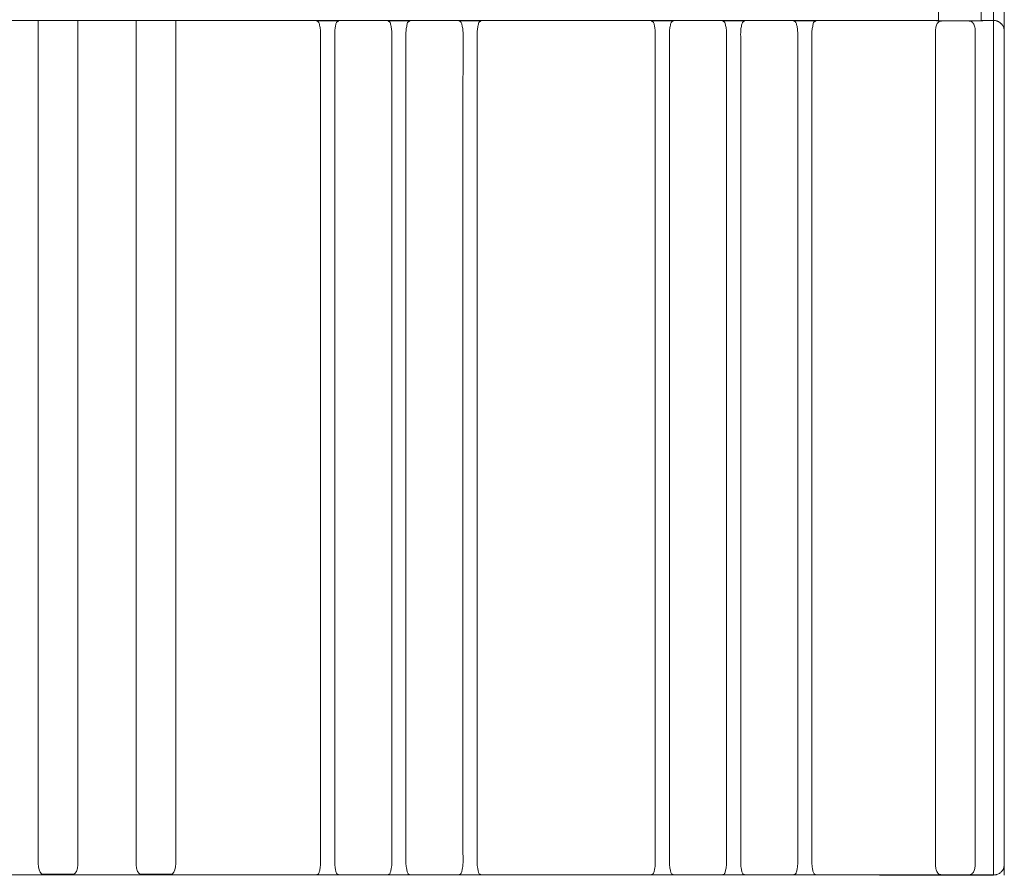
# Model space of a CAD drawing. Header units: centimetres. Extents: x -4572 to 125430, y -27163 to 73697.
# Tile 17 of 44: x 99467 to 99743, y -18578 to -18338. Entities that reach past the tile are written whole.
import ezdxf

# ---------------------------------------------------------------- set-up
doc = ezdxf.new("R2010")
doc.units = ezdxf.units.CM
doc.header["$MEASUREMENT"] = 0
doc.layers.add('kontur', color=7, linetype='Continuous')

# ---------------------------------------------------------------- blocks, each defined once
blk = doc.blocks.new('22s2')
at = {"lineweight": 15}
for p, q in [((250145.05, 70446.21), (250153.76, 70446.21)), ((250172.54, 70446.21), (250181.25, 70446.21))]:
    blk.add_line(p, q, dxfattribs=at)
at = {"layer": 'kontur', "color": 7, "lineweight": 0}
for p, q in [((250143.81, 70449.21), (250143.81, 70686.09)), ((250154.99, 70686.09), (250154.99, 70449.21)), ((250171.31, 70686.09), (250171.31, 70449.21)), ((250182.48, 70449.21), (250182.48, 70686.09)), ((250143.81, 70449.21), (250143.81, 70449.19)), ((250154.99, 70449.19), (250154.99, 70449.21)), ((250171.31, 70449.19), (250171.31, 70449.21)), ((250182.48, 70449.21), (250182.48, 70449.19))]:
    blk.add_line(p, q, dxfattribs=at)
at = {"layer": 'kontur', "color": 7, "lineweight": 0, "flags": 128}
for points in [[(250143.81, 70449.19), (250143.87, 70448.26), (250144.06, 70447.44), (250144.36, 70446.79), (250144.77, 70446.35), (250144.94, 70446.26), (250145.05, 70446.21)], [(250153.76, 70446.21), (250153.79, 70446.23), (250154.13, 70446.42), (250154.56, 70446.99), (250154.86, 70447.87), (250154.98, 70448.83), (250154.99, 70449.19)], [(250172.54, 70446.21), (250172.5, 70446.23), (250172.17, 70446.42), (250171.74, 70446.99), (250171.44, 70447.87), (250171.32, 70448.83), (250171.31, 70449.19)], [(250182.48, 70449.19), (250182.42, 70448.26), (250182.24, 70447.44), (250181.94, 70446.79), (250181.53, 70446.35), (250181.36, 70446.26), (250181.25, 70446.21)]]:
    blk.add_lwpolyline(points, dxfattribs=at)
blk = doc.blocks.new('ebeger')
at = {"lineweight": 0}
for p, q in [((44537.42, 1171.83), (44548.59, 1171.83)), ((44564.91, 1171.83), (44576.09, 1171.83))]:
    blk.add_line(p, q, dxfattribs=at)
at = {"layer": 'kontur', "color": 7, "lineweight": 0}
for p, q in [((44808.86, 1168.93), (44808.86, 1179.72)), ((44790.35, 1176.76), (44790.35, 1171.7)), ((44802.36, 1176.76), (44802.36, 1171.7)), ((44805.86, 1171.76), (44805.86, 1176.83)), ((44790.35, 1171.83), (44307.16, 1171.83)), ((44615.67, 1171.68), (44615.69, 1171.67)), ((44615.67, 1171.68), (44615.67, 1171.68)), ((44615.68, 1171.68), (44615.67, 1171.68)), ((44615.68, 1171.68), (44615.68, 1171.68)), ((44615.7, 1171.68), (44615.68, 1171.68)), ((44615.69, 1171.67), (44615.75, 1171.64)), ((44615.71, 1171.68), (44615.7, 1171.68)), ((44615.71, 1171.68), (44621.78, 1171.68)), ((44615.75, 1171.64), (44615.84, 1171.61)), ((44615.84, 1171.61), (44615.96, 1171.54)), ((44615.96, 1171.54), (44616.08, 1171.45)), ((44616.08, 1171.45), (44616.18, 1171.34)), ((44616.18, 1171.34), (44616.28, 1171.2)), ((44616.28, 1171.2), (44616.36, 1170.99)), ((44616.36, 1170.99), (44616.43, 1170.75)), ((44616.43, 1170.75), (44616.48, 1170.47)), ((44616.48, 1170.47), (44616.54, 1170.16)), ((44620.94, 1170.11), (44620.99, 1170.38)), ((44620.99, 1170.38), (44621.03, 1170.63)), ((44621.03, 1170.63), (44621.08, 1170.85)), ((44621.08, 1170.85), (44621.15, 1171.06)), ((44621.15, 1171.06), (44621.23, 1171.23)), ((44621.23, 1171.23), (44621.33, 1171.37)), ((44621.33, 1171.37), (44621.45, 1171.48)), ((44621.45, 1171.48), (44621.57, 1171.57)), ((44621.57, 1171.57), (44621.69, 1171.62)), ((44621.69, 1171.62), (44621.75, 1171.65)), ((44621.75, 1171.65), (44621.79, 1171.66)), ((44621.78, 1171.68), (44621.78, 1171.68)), ((44621.79, 1171.68), (44621.78, 1171.68)), ((44621.8, 1171.68), (44621.79, 1171.68)), ((44621.79, 1171.66), (44621.81, 1171.67)), ((44621.81, 1171.68), (44621.8, 1171.68)), ((44621.82, 1171.68), (44621.81, 1171.68)), ((44621.81, 1171.67), (44621.82, 1171.68)), ((44621.81, 1171.67), (44621.81, 1171.67)), ((44621.82, 1171.68), (44621.82, 1171.68)), ((44635.68, 1171.68), (44635.7, 1171.67)), ((44635.68, 1171.68), (44635.68, 1171.68)), ((44635.69, 1171.68), (44635.68, 1171.68)), ((44635.69, 1171.68), (44635.69, 1171.68)), ((44635.71, 1171.68), (44635.69, 1171.68)), ((44635.7, 1171.67), (44635.77, 1171.64)), ((44635.72, 1171.68), (44635.71, 1171.68)), ((44641.79, 1171.68), (44635.72, 1171.68)), ((44635.77, 1171.64), (44635.85, 1171.61)), ((44635.85, 1171.61), (44635.97, 1171.54)), ((44635.97, 1171.54), (44636.09, 1171.45)), ((44636.09, 1171.45), (44636.19, 1171.34)), ((44636.19, 1171.34), (44636.29, 1171.2)), ((44636.29, 1171.2), (44636.37, 1170.99)), ((44636.37, 1170.99), (44636.44, 1170.75)), ((44636.44, 1170.75), (44636.49, 1170.47)), ((44636.49, 1170.47), (44636.55, 1170.16)), ((44641.01, 1170.47), (44640.96, 1170.16)), ((44641.07, 1170.75), (44641.01, 1170.47)), ((44641.13, 1170.99), (44641.07, 1170.75)), ((44641.22, 1171.2), (44641.13, 1170.99)), ((44641.31, 1171.34), (44641.22, 1171.2)), ((44641.42, 1171.45), (44641.31, 1171.34)), ((44641.54, 1171.54), (44641.42, 1171.45)), ((44641.66, 1171.61), (44641.54, 1171.54)), ((44641.74, 1171.64), (44641.66, 1171.61)), ((44641.81, 1171.67), (44641.74, 1171.64)), ((44641.79, 1171.68), (44641.8, 1171.68)), ((44641.8, 1171.68), (44641.81, 1171.68)), ((44641.83, 1171.68), (44641.81, 1171.67)), ((44641.81, 1171.68), (44641.82, 1171.68)), ((44641.82, 1171.68), (44641.83, 1171.68)), ((44641.83, 1171.68), (44641.83, 1171.68)), ((44655.69, 1171.68), (44655.7, 1171.68)), ((44655.69, 1171.68), (44655.69, 1171.68)), ((44655.69, 1171.67), (44655.69, 1171.68)), ((44655.7, 1171.67), (44655.69, 1171.67)), ((44655.7, 1171.68), (44655.71, 1171.68)), ((44655.7, 1171.68), (44655.7, 1171.68)), ((44655.72, 1171.66), (44655.7, 1171.67)), ((44655.71, 1171.68), (44655.73, 1171.68)), ((44655.75, 1171.65), (44655.72, 1171.66)), ((44655.73, 1171.68), (44655.73, 1171.68)), ((44661.8, 1171.68), (44655.73, 1171.68)), ((44655.82, 1171.62), (44655.75, 1171.65)), ((44655.93, 1171.57), (44655.82, 1171.62)), ((44656.06, 1171.48), (44655.93, 1171.57)), ((44656.18, 1171.37), (44656.06, 1171.48)), ((44656.28, 1171.23), (44656.18, 1171.37)), ((44656.36, 1171.06), (44656.28, 1171.23)), ((44656.42, 1170.85), (44656.36, 1171.06)), ((44656.47, 1170.63), (44656.42, 1170.85)), ((44656.52, 1170.38), (44656.47, 1170.63)), ((44656.57, 1170.11), (44656.52, 1170.38)), ((44661.02, 1170.47), (44660.97, 1170.16)), ((44661.08, 1170.75), (44661.02, 1170.47)), ((44661.15, 1170.99), (44661.08, 1170.75)), ((44661.23, 1171.2), (44661.15, 1170.99)), ((44661.32, 1171.34), (44661.23, 1171.2)), ((44661.43, 1171.45), (44661.32, 1171.34)), ((44661.55, 1171.54), (44661.43, 1171.45)), ((44661.67, 1171.61), (44661.55, 1171.54)), ((44661.75, 1171.64), (44661.67, 1171.61)), ((44661.82, 1171.67), (44661.75, 1171.64)), ((44661.8, 1171.68), (44661.81, 1171.68)), ((44661.81, 1171.68), (44661.82, 1171.68)), ((44661.84, 1171.68), (44661.82, 1171.67)), ((44661.82, 1171.68), (44661.83, 1171.68)), ((44661.83, 1171.68), (44661.84, 1171.68)), ((44661.84, 1171.68), (44661.84, 1171.68)), ((44709.72, 1171.68), (44709.73, 1171.68)), ((44709.72, 1171.68), (44709.72, 1171.68)), ((44709.72, 1171.67), (44709.72, 1171.68)), ((44709.73, 1171.67), (44709.72, 1171.67)), ((44709.73, 1171.68), (44709.74, 1171.68)), ((44709.73, 1171.68), (44709.73, 1171.68)), ((44709.75, 1171.66), (44709.73, 1171.67)), ((44709.74, 1171.68), (44709.75, 1171.68)), ((44709.75, 1171.68), (44709.76, 1171.68)), ((44709.78, 1171.65), (44709.75, 1171.66)), ((44715.83, 1171.68), (44709.76, 1171.68)), ((44709.85, 1171.62), (44709.78, 1171.65)), ((44709.96, 1171.57), (44709.85, 1171.62)), ((44710.09, 1171.48), (44709.96, 1171.57)), ((44710.21, 1171.37), (44710.09, 1171.48)), ((44710.31, 1171.23), (44710.21, 1171.37)), ((44710.39, 1171.06), (44710.31, 1171.23)), ((44710.45, 1170.85), (44710.39, 1171.06)), ((44710.5, 1170.63), (44710.45, 1170.85)), ((44710.55, 1170.38), (44710.5, 1170.63)), ((44710.6, 1170.11), (44710.55, 1170.38)), ((44715.05, 1170.47), (44715, 1170.16)), ((44715.11, 1170.75), (44715.05, 1170.47)), ((44715.17, 1170.99), (44715.11, 1170.75)), ((44715.26, 1171.2), (44715.17, 1170.99)), ((44715.35, 1171.34), (44715.26, 1171.2)), ((44715.46, 1171.45), (44715.35, 1171.34)), ((44715.58, 1171.54), (44715.46, 1171.45)), ((44715.7, 1171.61), (44715.58, 1171.54)), ((44715.78, 1171.64), (44715.7, 1171.61)), ((44715.85, 1171.67), (44715.78, 1171.64)), ((44715.83, 1171.68), (44715.84, 1171.68)), ((44715.84, 1171.68), (44715.85, 1171.68)), ((44715.87, 1171.68), (44715.85, 1171.67)), ((44715.85, 1171.68), (44715.86, 1171.68)), ((44715.86, 1171.68), (44715.87, 1171.68)), ((44715.86, 1171.68), (44715.86, 1171.68)), ((44729.73, 1171.68), (44729.74, 1171.68)), ((44729.73, 1171.68), (44729.73, 1171.68)), ((44729.73, 1171.67), (44729.73, 1171.68)), ((44729.74, 1171.67), (44729.73, 1171.67)), ((44729.74, 1171.68), (44729.75, 1171.68)), ((44729.74, 1171.68), (44729.74, 1171.68)), ((44729.76, 1171.66), (44729.74, 1171.67)), ((44729.75, 1171.68), (44729.76, 1171.68)), ((44729.76, 1171.68), (44729.77, 1171.68)), ((44729.79, 1171.65), (44729.76, 1171.66)), ((44735.84, 1171.68), (44729.77, 1171.68)), ((44729.86, 1171.62), (44729.79, 1171.65)), ((44729.97, 1171.57), (44729.86, 1171.62)), ((44730.1, 1171.48), (44729.97, 1171.57)), ((44730.22, 1171.37), (44730.1, 1171.48)), ((44730.32, 1171.23), (44730.22, 1171.37)), ((44730.4, 1171.06), (44730.32, 1171.23)), ((44730.46, 1170.85), (44730.4, 1171.06)), ((44730.51, 1170.63), (44730.46, 1170.85)), ((44730.56, 1170.38), (44730.51, 1170.63)), ((44730.61, 1170.11), (44730.56, 1170.38)), ((44735.06, 1170.47), (44735.01, 1170.16)), ((44735.12, 1170.75), (44735.06, 1170.47)), ((44735.18, 1170.99), (44735.12, 1170.75)), ((44735.27, 1171.2), (44735.18, 1170.99)), ((44735.36, 1171.34), (44735.27, 1171.2)), ((44735.47, 1171.45), (44735.36, 1171.34)), ((44735.59, 1171.54), (44735.47, 1171.45)), ((44735.71, 1171.61), (44735.59, 1171.54)), ((44735.79, 1171.64), (44735.71, 1171.61)), ((44735.86, 1171.67), (44735.79, 1171.64)), ((44735.84, 1171.68), (44735.85, 1171.68)), ((44735.85, 1171.68), (44735.86, 1171.68)), ((44735.88, 1171.68), (44735.86, 1171.67)), ((44735.86, 1171.68), (44735.87, 1171.68)), ((44735.87, 1171.68), (44735.88, 1171.68)), ((44735.87, 1171.68), (44735.87, 1171.68)), ((44749.74, 1171.68), (44749.75, 1171.68)), ((44749.74, 1171.68), (44749.74, 1171.68)), ((44749.74, 1171.67), (44749.74, 1171.68)), ((44749.75, 1171.67), (44749.74, 1171.67)), ((44749.75, 1171.68), (44749.76, 1171.68)), ((44749.75, 1171.68), (44749.75, 1171.68)), ((44749.77, 1171.66), (44749.75, 1171.67)), ((44749.76, 1171.68), (44749.78, 1171.68)), ((44749.8, 1171.65), (44749.77, 1171.66)), ((44749.78, 1171.68), (44749.78, 1171.68)), ((44755.85, 1171.68), (44749.78, 1171.68)), ((44749.87, 1171.62), (44749.8, 1171.65)), ((44749.98, 1171.57), (44749.87, 1171.62)), ((44750.11, 1171.48), (44749.98, 1171.57)), ((44750.23, 1171.37), (44750.11, 1171.48)), ((44750.33, 1171.23), (44750.23, 1171.37)), ((44750.41, 1171.06), (44750.33, 1171.23)), ((44750.47, 1170.85), (44750.41, 1171.06)), ((44750.52, 1170.63), (44750.47, 1170.85)), ((44750.57, 1170.38), (44750.52, 1170.63)), ((44750.62, 1170.11), (44750.57, 1170.38)), ((44755.07, 1170.47), (44755.02, 1170.16)), ((44755.13, 1170.75), (44755.07, 1170.47)), ((44755.19, 1170.99), (44755.13, 1170.75)), ((44755.28, 1171.2), (44755.19, 1170.99)), ((44755.37, 1171.34), (44755.28, 1171.2)), ((44755.48, 1171.45), (44755.37, 1171.34)), ((44755.6, 1171.54), (44755.48, 1171.45)), ((44755.72, 1171.61), (44755.6, 1171.54)), ((44755.8, 1171.64), (44755.72, 1171.61)), ((44755.87, 1171.67), (44755.8, 1171.64)), ((44755.85, 1171.68), (44755.86, 1171.68)), ((44755.86, 1171.68), (44755.87, 1171.68)), ((44755.89, 1171.68), (44755.87, 1171.67)), ((44755.87, 1171.68), (44755.88, 1171.68)), ((44755.88, 1171.68), (44755.89, 1171.68)), ((44755.89, 1171.68), (44755.89, 1171.68)), ((44789.64, 1169.94), (44789.72, 1170.23)), ((44789.72, 1170.23), (44789.81, 1170.49)), ((44789.81, 1170.49), (44789.91, 1170.73)), ((44789.85, 1171.7), (44789.85, 1171.83)), ((44790.35, 1171.76), (44789.85, 1171.76)), ((44802.86, 1171.7), (44789.85, 1171.7)), ((44789.91, 1170.73), (44790.02, 1170.94)), ((44790.02, 1170.94), (44790.14, 1171.12)), ((44790.14, 1171.12), (44790.28, 1171.29)), ((44790.28, 1171.29), (44790.43, 1171.43)), ((44790.43, 1171.43), (44790.59, 1171.53)), ((44790.59, 1171.53), (44790.76, 1171.6)), ((44790.76, 1171.6), (44790.86, 1171.63)), ((44790.86, 1171.63), (44790.98, 1171.65)), ((44790.98, 1171.65), (44791.04, 1171.65)), ((44791.04, 1171.65), (44791.11, 1171.66)), ((44791.11, 1171.66), (44791.21, 1171.66)), ((44793.07, 1171.67), (44791.21, 1171.66)), ((44793.75, 1171.68), (44793.07, 1171.67)), ((44794.42, 1171.68), (44793.75, 1171.68)), ((44795.1, 1171.68), (44794.42, 1171.68)), ((44795.77, 1171.68), (44795.1, 1171.68)), ((44796.45, 1171.68), (44795.77, 1171.68)), ((44797.12, 1171.67), (44796.45, 1171.68)), ((44798.99, 1171.66), (44797.12, 1171.67)), ((44798.99, 1171.66), (44799.13, 1171.66)), ((44799.13, 1171.66), (44799.25, 1171.65)), ((44799.25, 1171.65), (44799.38, 1171.62)), ((44799.38, 1171.62), (44799.48, 1171.59)), ((44799.48, 1171.59), (44799.67, 1171.5)), ((44799.67, 1171.5), (44799.84, 1171.38)), ((44799.84, 1171.38), (44799.99, 1171.21)), ((44799.99, 1171.21), (44800.14, 1171.01)), ((44800.14, 1171.01), (44800.28, 1170.77)), ((44800.28, 1170.77), (44800.39, 1170.49)), ((44800.39, 1170.49), (44800.49, 1170.21)), ((44802.86, 1171.76), (44802.36, 1171.76)), ((44805.86, 1171.76), (44802.86, 1171.76)), ((44802.86, 1171.76), (44802.86, 1171.7)), ((44805.86, 1171.76), (44806.43, 1171.76)), ((44805.86, 1171.73), (44805.86, 1171.76)), ((44805.86, 1171.76), (44805.86, 1171.71)), ((44805.86, 934.67), (44805.86, 1171.76)), ((44806.56, 1171.73), (44806.43, 1171.76)), ((44806.66, 1171.71), (44806.56, 1171.73)), ((44806.65, 1171.71), (44806.66, 1171.71)), ((44806.67, 1171.7), (44806.65, 1171.71)), ((44806.67, 1171.7), (44806.66, 1171.71)), ((44806.66, 1171.71), (44806.67, 1171.7)), ((44806.72, 1171.69), (44806.67, 1171.7)), ((44806.76, 1171.68), (44806.72, 1171.69)), ((44806.83, 1171.66), (44806.76, 1171.68)), ((44806.92, 1171.62), (44806.83, 1171.66)), ((44807.08, 1171.56), (44806.92, 1171.62)), ((44807.25, 1171.48), (44807.08, 1171.56)), ((44807.44, 1171.37), (44807.25, 1171.48)), ((44807.62, 1171.25), (44807.44, 1171.37)), ((44807.82, 1171.09), (44807.62, 1171.25)), ((44808.01, 1170.91), (44807.82, 1171.09)), ((44808.01, 1170.91), (44808.08, 1170.84)), ((44808.08, 1170.84), (44808.26, 1170.62)), ((44808.26, 1170.62), (44808.42, 1170.39)), ((44808.42, 1170.39), (44808.54, 1170.15)), ((44616.54, 1170.16), (44616.61, 1169.82)), ((44616.61, 1169.82), (44616.66, 1169.53)), ((44616.66, 1169.53), (44616.71, 1169.23)), ((44616.71, 1169.23), (44616.73, 1168.92)), ((44616.73, 1168.92), (44616.76, 1168.4)), ((44616.76, 1168.4), (44616.76, 1167.88)), ((44616.76, 1167.88), (44616.76, 1167.35)), ((44620.73, 1168.4), (44620.72, 1167.88)), ((44620.72, 1167.88), (44620.73, 1167.35)), ((44620.75, 1168.92), (44620.73, 1168.4)), ((44620.78, 1169.23), (44620.75, 1168.92)), ((44620.82, 1169.53), (44620.78, 1169.23)), ((44620.88, 1169.82), (44620.82, 1169.53)), ((44620.88, 1169.82), (44620.94, 1170.11)), ((44636.55, 1170.16), (44636.62, 1169.82)), ((44636.62, 1169.82), (44636.67, 1169.53)), ((44636.67, 1169.53), (44636.72, 1169.23)), ((44636.72, 1169.23), (44636.74, 1168.92)), ((44636.74, 1168.92), (44636.77, 1168.4)), ((44636.77, 1168.4), (44636.77, 1167.88)), ((44636.77, 1167.88), (44636.77, 1167.35)), ((44640.74, 1168.4), (44640.73, 1167.88)), ((44640.73, 1167.88), (44640.74, 1167.35)), ((44640.76, 1168.92), (44640.74, 1168.4)), ((44640.79, 1169.23), (44640.76, 1168.92)), ((44640.83, 1169.53), (44640.79, 1169.23)), ((44640.89, 1169.82), (44640.83, 1169.53)), ((44640.96, 1170.16), (44640.89, 1169.82)), ((44656.63, 1169.82), (44656.57, 1170.11)), ((44656.63, 1169.82), (44656.68, 1169.53)), ((44656.68, 1169.53), (44656.73, 1169.23)), ((44656.73, 1169.23), (44656.75, 1168.92)), ((44656.75, 1168.92), (44656.78, 1168.4)), ((44656.78, 1168.4), (44656.78, 1167.88)), ((44656.78, 1167.88), (44656.78, 1167.35)), ((44660.75, 1168.4), (44660.74, 1167.88)), ((44660.74, 1167.88), (44660.75, 1167.35)), ((44660.77, 1168.92), (44660.75, 1168.4)), ((44660.8, 1169.23), (44660.77, 1168.92)), ((44660.84, 1169.53), (44660.8, 1169.23)), ((44660.9, 1169.82), (44660.84, 1169.53)), ((44660.97, 1170.16), (44660.9, 1169.82)), ((44710.66, 1169.82), (44710.6, 1170.11)), ((44710.66, 1169.82), (44710.71, 1169.53)), ((44710.71, 1169.53), (44710.75, 1169.23)), ((44710.75, 1169.23), (44710.78, 1168.92)), ((44710.78, 1168.92), (44710.81, 1168.4)), ((44710.81, 1168.4), (44710.81, 1167.88)), ((44710.81, 1167.88), (44710.81, 1167.35)), ((44714.78, 1168.4), (44714.77, 1167.88)), ((44714.77, 1167.88), (44714.78, 1167.35)), ((44714.8, 1168.92), (44714.78, 1168.4)), ((44714.83, 1169.23), (44714.8, 1168.92)), ((44714.87, 1169.53), (44714.83, 1169.23)), ((44714.93, 1169.82), (44714.87, 1169.53)), ((44715, 1170.16), (44714.93, 1169.82)), ((44730.67, 1169.82), (44730.61, 1170.11)), ((44730.67, 1169.82), (44730.72, 1169.53)), ((44730.72, 1169.53), (44730.77, 1169.23)), ((44730.77, 1169.23), (44730.79, 1168.92)), ((44730.79, 1168.92), (44730.82, 1168.4)), ((44730.82, 1168.4), (44730.82, 1167.88)), ((44730.82, 1167.88), (44730.82, 1167.35)), ((44734.79, 1168.4), (44734.78, 1167.88)), ((44734.78, 1167.88), (44734.79, 1167.35)), ((44734.81, 1168.92), (44734.79, 1168.4)), ((44734.84, 1169.23), (44734.81, 1168.92)), ((44734.88, 1169.53), (44734.84, 1169.23)), ((44734.94, 1169.82), (44734.88, 1169.53)), ((44735.01, 1170.16), (44734.94, 1169.82)), ((44750.68, 1169.82), (44750.62, 1170.11)), ((44750.68, 1169.82), (44750.73, 1169.53)), ((44750.73, 1169.53), (44750.78, 1169.23)), ((44750.78, 1169.23), (44750.8, 1168.92)), ((44750.8, 1168.92), (44750.83, 1168.4)), ((44750.83, 1168.4), (44750.83, 1167.88)), ((44750.83, 1167.88), (44750.83, 1167.35)), ((44754.8, 1168.4), (44754.79, 1167.88)), ((44754.79, 1167.88), (44754.8, 1167.35)), ((44754.82, 1168.92), (44754.8, 1168.4)), ((44754.85, 1169.23), (44754.82, 1168.92)), ((44754.89, 1169.53), (44754.85, 1169.23)), ((44754.95, 1169.82), (44754.89, 1169.53)), ((44755.02, 1170.16), (44754.95, 1169.82)), ((44789.51, 1168.99), (44789.53, 1169.32)), ((44789.52, 1168.66), (44789.51, 1168.99)), ((44789.52, 1168.66), (44789.56, 1167.68)), ((44789.53, 1169.32), (44789.58, 1169.64)), ((44789.56, 1167.68), (44789.57, 1166.7)), ((44789.58, 1169.64), (44789.64, 1169.94)), ((44800.49, 1170.21), (44800.57, 1169.9)), ((44800.57, 1169.9), (44800.63, 1169.58)), ((44800.63, 1169.58), (44800.67, 1169.28)), ((44800.65, 1167.28), (44800.66, 1167.97)), ((44800.66, 1167.97), (44800.69, 1168.66)), ((44800.67, 1169.28), (44800.69, 1168.97)), ((44800.69, 1168.97), (44800.69, 1168.66)), ((44805.78, 1168.78), (44805.86, 1168.79)), ((44805.86, 934.67), (44805.86, 1168.79)), ((44808.54, 1170.15), (44808.64, 1169.92)), ((44808.64, 1169.92), (44808.7, 1169.77)), ((44808.7, 1169.77), (44808.74, 1169.63)), ((44808.74, 1169.63), (44808.77, 1169.51)), ((44808.77, 1169.51), (44808.79, 1169.42)), ((44808.79, 1169.42), (44808.79, 1169.38)), ((44808.79, 1169.38), (44808.8, 1169.35)), ((44808.8, 1169.35), (44808.81, 1169.28)), ((44808.8, 1169.35), (44808.8, 1169.35)), ((44808.8, 1169.35), (44808.8, 1169.35)), ((44808.8, 1169.35), (44808.8, 1169.35)), ((44808.81, 1169.28), (44808.83, 1169.18)), ((44808.83, 1169.18), (44808.84, 1169.07)), ((44808.84, 1169.07), (44808.86, 1168.93)), ((44808.86, 1168.93), (44808.86, 1051.76)), ((44616.76, 1164.72), (44616.75, 1148.02)), ((44616.76, 1167.35), (44616.76, 1166.82)), ((44616.76, 1166.82), (44616.76, 1164.72)), ((44620.73, 1167.35), (44620.73, 1166.82)), ((44620.73, 1166.82), (44620.73, 1164.72)), ((44620.73, 1164.72), (44620.74, 1148.02)), ((44636.77, 1164.72), (44636.76, 1148.02)), ((44636.77, 1167.35), (44636.77, 1166.82)), ((44636.77, 1166.82), (44636.77, 1164.72)), ((44640.74, 1167.35), (44640.74, 1166.82)), ((44640.74, 1166.82), (44640.74, 1164.72)), ((44640.74, 1164.72), (44640.75, 1148.02)), ((44656.78, 1164.72), (44656.77, 1148.02)), ((44656.78, 1167.35), (44656.78, 1166.82)), ((44656.78, 1166.82), (44656.78, 1164.72)), ((44660.75, 1167.35), (44660.75, 1166.82)), ((44660.75, 1166.82), (44660.75, 1164.72)), ((44660.75, 1164.72), (44660.76, 1148.02)), ((44710.81, 1166.82), (44710.8, 1164.72)), ((44710.8, 1164.72), (44710.8, 1148.02)), ((44710.81, 1167.35), (44710.81, 1166.82)), ((44714.78, 1167.35), (44714.78, 1166.82)), ((44714.78, 1166.82), (44714.78, 1164.72)), ((44714.78, 1164.72), (44714.79, 1148.02)), ((44730.82, 1166.82), (44730.81, 1164.72)), ((44730.81, 1164.72), (44730.81, 1148.02)), ((44730.82, 1167.35), (44730.82, 1166.82)), ((44734.79, 1167.35), (44734.79, 1166.82)), ((44734.79, 1166.82), (44734.79, 1164.72)), ((44734.79, 1164.72), (44734.8, 1148.02)), ((44750.83, 1164.72), (44750.82, 1148.02)), ((44750.83, 1167.35), (44750.83, 1166.82)), ((44750.83, 1166.82), (44750.83, 1164.72)), ((44754.8, 1167.35), (44754.8, 1166.82)), ((44754.8, 1166.82), (44754.8, 1164.72)), ((44754.8, 1164.72), (44754.81, 1148.02)), ((44789.55, 1164.74), (44789.53, 1163.76)), ((44789.57, 1165.72), (44789.55, 1164.74)), ((44789.57, 1166.7), (44789.57, 1165.72)), ((44800.66, 1166.58), (44800.65, 1167.28)), ((44800.67, 1165.89), (44800.66, 1166.58)), ((44800.67, 1165.2), (44800.67, 1165.89)), ((44800.68, 1161.74), (44800.67, 1165.2)), ((44789.53, 1162.78), (44789.52, 1139.33)), ((44789.53, 1163.76), (44789.53, 1162.78)), ((44800.68, 1154.82), (44800.68, 1161.74)), ((44800.68, 1140.98), (44800.68, 1154.82)), ((44616.75, 1148.02), (44616.74, 1081.23)), ((44620.74, 1148.02), (44620.74, 1081.23)), ((44636.76, 1148.02), (44636.75, 1081.23)), ((44640.75, 1148.02), (44640.75, 1081.23)), ((44656.77, 1148.02), (44656.76, 1081.23)), ((44660.76, 1148.02), (44660.76, 1081.23)), ((44710.8, 1148.02), (44710.79, 1081.23)), ((44714.79, 1148.02), (44714.79, 1081.23)), ((44730.81, 1148.02), (44730.8, 1081.23)), ((44734.8, 1148.02), (44734.8, 1081.23)), ((44750.82, 1148.02), (44750.81, 1081.23)), ((44754.81, 1148.02), (44754.81, 1081.23)), ((44800.69, 1113.3), (44800.68, 1140.98)), ((44789.52, 1139.33), (44789.51, 1092.45)), ((44800.69, 1057.93), (44800.69, 1113.3)), ((44789.51, 1092.45), (44789.51, 1045.56)), ((44616.74, 1081.23), (44616.74, 1006.5)), ((44620.74, 1081.23), (44620.74, 1006.5)), ((44636.75, 1081.23), (44636.75, 1006.5)), ((44640.75, 1081.23), (44640.75, 1006.5)), ((44656.76, 1081.23), (44656.76, 1006.5)), ((44660.76, 1081.23), (44660.77, 1006.5)), ((44710.79, 1081.23), (44710.79, 1006.5)), ((44714.79, 1081.23), (44714.79, 1006.5)), ((44730.8, 1081.23), (44730.8, 1006.5)), ((44734.8, 1081.23), (44734.8, 1006.5)), ((44750.81, 1081.23), (44750.81, 1006.5)), ((44754.81, 1081.23), (44754.81, 1006.5)), ((44800.7, 1011.03), (44800.69, 1057.93)), ((44808.86, 1051.76), (44808.86, 934.6)), ((44808.86, 932.64), (44808.86, 1051.76)), ((44789.51, 1045.56), (44789.51, 1017.87)), ((44789.51, 1017.87), (44789.51, 990.18)), ((44800.69, 964.14), (44800.7, 1011.03)), ((44616.74, 1006.5), (44616.74, 981.74)), ((44620.74, 1006.5), (44620.74, 981.74)), ((44636.75, 1006.5), (44636.75, 981.74)), ((44640.75, 1006.5), (44640.75, 981.74)), ((44656.76, 1006.5), (44656.76, 981.74)), ((44660.77, 1006.5), (44660.76, 981.74)), ((44710.79, 1006.5), (44710.79, 981.74)), ((44714.79, 1006.5), (44714.79, 981.74)), ((44730.8, 1006.5), (44730.8, 981.74)), ((44734.8, 1006.5), (44734.8, 981.74)), ((44750.81, 1006.5), (44750.81, 981.74)), ((44754.81, 1006.5), (44754.81, 981.74)), ((44789.51, 990.18), (44789.51, 962.49)), ((44616.74, 981.74), (44616.74, 965.18)), ((44620.74, 981.74), (44620.74, 965.18)), ((44636.75, 981.74), (44636.75, 965.18)), ((44640.75, 981.74), (44640.75, 965.18)), ((44656.76, 981.74), (44656.76, 965.18)), ((44660.76, 981.74), (44660.76, 965.18)), ((44710.79, 981.74), (44710.79, 965.18)), ((44714.79, 981.74), (44714.79, 965.18)), ((44730.8, 981.74), (44730.8, 965.18)), ((44734.8, 981.74), (44734.8, 965.18)), ((44750.81, 981.74), (44750.81, 965.18)), ((44754.81, 981.74), (44754.81, 965.18)), ((44616.74, 965.18), (44616.75, 954.11)), ((44620.74, 965.18), (44620.74, 954.11)), ((44636.75, 965.18), (44636.76, 954.11)), ((44640.75, 965.18), (44640.75, 954.11)), ((44656.76, 965.18), (44656.77, 954.11)), ((44660.76, 965.18), (44660.76, 954.11)), ((44710.79, 965.18), (44710.8, 954.11)), ((44714.79, 965.18), (44714.79, 954.11)), ((44730.8, 965.18), (44730.81, 954.11)), ((44734.8, 965.18), (44734.8, 954.11)), ((44750.81, 965.18), (44750.82, 954.11)), ((44754.81, 965.18), (44754.81, 954.11)), ((44800.68, 940.69), (44800.69, 964.14)), ((44789.51, 962.49), (44789.52, 953.26)), ((44616.75, 954.11), (44616.75, 946.71)), ((44620.74, 954.11), (44620.74, 946.71)), ((44636.76, 954.11), (44636.76, 946.71)), ((44640.75, 954.11), (44640.75, 946.71)), ((44656.77, 954.11), (44656.77, 946.71)), ((44660.76, 954.11), (44660.76, 946.71)), ((44710.8, 954.11), (44710.8, 946.71)), ((44714.79, 954.11), (44714.79, 946.71)), ((44730.81, 954.11), (44730.81, 946.71)), ((44734.8, 954.11), (44734.8, 946.71)), ((44750.82, 954.11), (44750.82, 946.71)), ((44754.81, 954.11), (44754.81, 946.71)), ((44789.52, 953.26), (44789.52, 944.03)), ((44616.75, 946.71), (44616.75, 941.76)), ((44620.74, 946.71), (44620.73, 941.76)), ((44636.76, 946.71), (44636.76, 941.76)), ((44640.75, 946.71), (44640.74, 941.76)), ((44656.77, 946.71), (44656.77, 941.76)), ((44660.76, 946.71), (44660.76, 941.76)), ((44710.8, 946.71), (44710.8, 941.76)), ((44714.79, 946.71), (44714.78, 941.76)), ((44730.81, 946.71), (44730.81, 941.76)), ((44734.8, 946.71), (44734.79, 941.76)), ((44750.82, 946.71), (44750.82, 941.76)), ((44754.81, 946.71), (44754.8, 941.76)), ((44789.52, 944.03), (44789.53, 939.42)), ((44616.75, 941.76), (44616.75, 938.45)), ((44620.73, 941.76), (44620.73, 938.45)), ((44636.76, 941.76), (44636.76, 938.45)), ((44640.74, 941.76), (44640.74, 938.45)), ((44656.77, 941.76), (44656.77, 938.45)), ((44660.76, 941.76), (44660.75, 938.45)), ((44710.8, 941.76), (44710.8, 938.45)), ((44714.78, 941.76), (44714.78, 938.45)), ((44730.81, 941.76), (44730.81, 938.45)), ((44734.79, 941.76), (44734.79, 938.45)), ((44750.82, 941.76), (44750.82, 938.45)), ((44754.8, 941.76), (44754.8, 938.45)), ((44800.67, 939.71), (44800.68, 940.69)), ((44616.75, 938.45), (44616.76, 936.24)), ((44620.73, 938.45), (44620.73, 936.24)), ((44636.76, 938.45), (44636.77, 936.24)), ((44640.74, 938.45), (44640.74, 936.24)), ((44656.77, 938.45), (44656.78, 936.24)), ((44660.75, 938.45), (44660.75, 936.24)), ((44710.8, 938.45), (44710.8, 936.24)), ((44714.78, 938.45), (44714.78, 936.24)), ((44730.81, 938.45), (44730.82, 936.24)), ((44734.79, 938.45), (44734.79, 936.24)), ((44750.82, 938.45), (44750.83, 936.24)), ((44754.8, 938.45), (44754.8, 936.24)), ((44789.53, 939.42), (44789.53, 938.65)), ((44789.53, 938.65), (44789.54, 937.88)), ((44789.54, 937.88), (44789.55, 937.11)), ((44800.64, 937.74), (44800.65, 938.72)), ((44800.65, 938.72), (44800.67, 939.71)), ((44616.76, 935.12), (44616.75, 934.75)), ((44616.76, 936.24), (44616.76, 935.87)), ((44616.76, 935.87), (44616.76, 935.5)), ((44616.76, 935.5), (44616.76, 935.12)), ((44620.73, 936.24), (44620.73, 935.87)), ((44620.73, 935.87), (44620.73, 935.5)), ((44620.73, 935.5), (44620.73, 935.12)), ((44620.73, 935.12), (44620.74, 934.75)), ((44636.77, 935.12), (44636.76, 934.75)), ((44636.77, 936.24), (44636.77, 935.87)), ((44636.77, 935.87), (44636.77, 935.5)), ((44636.77, 935.5), (44636.77, 935.12)), ((44640.74, 936.24), (44640.74, 935.87)), ((44640.74, 935.87), (44640.74, 935.5)), ((44640.74, 935.5), (44640.74, 935.12)), ((44640.74, 935.12), (44640.75, 934.75)), ((44656.78, 935.12), (44656.77, 934.75)), ((44656.78, 936.24), (44656.78, 935.87)), ((44656.78, 935.87), (44656.78, 935.5)), ((44656.78, 935.5), (44656.78, 935.12)), ((44660.75, 936.24), (44660.75, 935.87)), ((44660.75, 935.87), (44660.75, 935.5)), ((44660.75, 935.5), (44660.75, 935.12)), ((44660.75, 935.12), (44660.76, 934.75)), ((44710.8, 936.24), (44710.81, 935.87)), ((44710.81, 935.12), (44710.8, 934.75)), ((44710.81, 935.87), (44710.81, 935.5)), ((44710.81, 935.5), (44710.81, 935.12)), ((44714.78, 936.24), (44714.78, 935.87)), ((44714.78, 935.87), (44714.78, 935.5)), ((44714.78, 935.5), (44714.78, 935.12)), ((44714.78, 935.12), (44714.79, 934.75)), ((44730.82, 935.12), (44730.81, 934.75)), ((44730.82, 936.24), (44730.82, 935.87)), ((44730.82, 935.87), (44730.82, 935.5)), ((44730.82, 935.5), (44730.82, 935.12)), ((44734.79, 936.24), (44734.79, 935.87)), ((44734.79, 935.87), (44734.79, 935.5)), ((44734.79, 935.5), (44734.79, 935.12)), ((44734.79, 935.12), (44734.8, 934.75)), ((44750.83, 935.12), (44750.82, 934.75)), ((44750.83, 936.24), (44750.83, 935.87)), ((44750.83, 935.87), (44750.83, 935.5)), ((44750.83, 935.5), (44750.83, 935.12)), ((44754.8, 936.24), (44754.8, 935.87)), ((44754.8, 935.87), (44754.8, 935.5)), ((44754.8, 935.5), (44754.8, 935.12)), ((44754.8, 935.12), (44754.81, 934.75)), ((44789.55, 935.57), (44789.52, 934.8)), ((44789.55, 937.11), (44789.56, 936.34)), ((44789.56, 936.34), (44789.55, 935.57)), ((44800.63, 936.76), (44800.64, 937.74)), ((44800.65, 935.78), (44800.63, 936.76)), ((44800.69, 934.8), (44800.65, 935.78)), ((44616.34, 932.4), (44616.26, 932.23)), ((44616.4, 932.61), (44616.34, 932.4)), ((44616.45, 932.84), (44616.4, 932.61)), ((44616.5, 933.09), (44616.45, 932.84)), ((44616.55, 933.36), (44616.5, 933.09)), ((44616.61, 933.64), (44616.55, 933.36)), ((44616.65, 933.83), (44616.61, 933.64)), ((44616.68, 934.03), (44616.65, 933.83)), ((44616.72, 934.39), (44616.68, 934.03)), ((44616.75, 934.75), (44616.72, 934.39)), ((44620.74, 934.75), (44620.76, 934.39)), ((44620.76, 934.39), (44620.81, 934.03)), ((44620.81, 934.03), (44620.84, 933.83)), ((44620.84, 933.83), (44620.88, 933.64)), ((44620.93, 933.37), (44620.88, 933.64)), ((44620.98, 933.12), (44620.93, 933.37)), ((44621.02, 932.88), (44620.98, 933.12)), ((44621.07, 932.65), (44621.02, 932.88)), ((44621.13, 932.44), (44621.07, 932.65)), ((44621.21, 932.26), (44621.13, 932.44)), ((44636.35, 932.4), (44636.27, 932.23)), ((44636.41, 932.61), (44636.35, 932.4)), ((44636.46, 932.84), (44636.41, 932.61)), ((44636.51, 933.09), (44636.46, 932.84)), ((44636.56, 933.36), (44636.51, 933.09)), ((44636.62, 933.64), (44636.56, 933.36)), ((44636.66, 933.83), (44636.62, 933.64)), ((44636.69, 934.03), (44636.66, 933.83)), ((44636.73, 934.39), (44636.69, 934.03)), ((44636.76, 934.75), (44636.73, 934.39)), ((44640.75, 934.75), (44640.78, 934.39)), ((44640.78, 934.39), (44640.82, 934.03)), ((44640.82, 934.03), (44640.85, 933.83)), ((44640.85, 933.83), (44640.89, 933.64)), ((44640.89, 933.64), (44640.95, 933.36)), ((44640.95, 933.36), (44641, 933.09)), ((44641, 933.09), (44641.04, 932.84)), ((44641.04, 932.84), (44641.09, 932.61)), ((44641.09, 932.61), (44641.16, 932.4)), ((44641.16, 932.4), (44641.24, 932.23)), ((44656.29, 932.26), (44656.37, 932.44)), ((44656.37, 932.44), (44656.43, 932.65)), ((44656.43, 932.65), (44656.48, 932.88)), ((44656.48, 932.88), (44656.53, 933.12)), ((44656.53, 933.12), (44656.57, 933.37)), ((44656.57, 933.37), (44656.63, 933.64)), ((44656.67, 933.83), (44656.63, 933.64)), ((44656.7, 934.03), (44656.67, 933.83)), ((44656.74, 934.39), (44656.7, 934.03)), ((44656.77, 934.75), (44656.74, 934.39)), ((44660.76, 934.75), (44660.79, 934.39)), ((44660.79, 934.39), (44660.83, 934.03)), ((44660.83, 934.03), (44660.86, 933.83)), ((44660.86, 933.83), (44660.9, 933.64)), ((44660.9, 933.64), (44660.96, 933.36)), ((44660.96, 933.36), (44661.01, 933.09)), ((44661.01, 933.09), (44661.05, 932.84)), ((44661.05, 932.84), (44661.1, 932.61)), ((44661.1, 932.61), (44661.17, 932.4)), ((44661.17, 932.4), (44661.25, 932.23)), ((44710.32, 932.26), (44710.4, 932.44)), ((44710.4, 932.44), (44710.46, 932.65)), ((44710.46, 932.65), (44710.51, 932.88)), ((44710.51, 932.88), (44710.55, 933.12)), ((44710.55, 933.12), (44710.6, 933.37)), ((44710.6, 933.37), (44710.66, 933.64)), ((44710.7, 933.83), (44710.66, 933.64)), ((44710.73, 934.03), (44710.7, 933.83)), ((44710.77, 934.39), (44710.73, 934.03)), ((44710.8, 934.75), (44710.77, 934.39)), ((44714.79, 934.75), (44714.81, 934.39)), ((44714.81, 934.39), (44714.86, 934.03)), ((44714.86, 934.03), (44714.89, 933.83)), ((44714.89, 933.83), (44714.93, 933.64)), ((44714.93, 933.64), (44714.99, 933.36)), ((44714.99, 933.36), (44715.04, 933.09)), ((44715.04, 933.09), (44715.08, 932.84)), ((44715.08, 932.84), (44715.13, 932.61)), ((44715.13, 932.61), (44715.2, 932.4)), ((44715.2, 932.4), (44715.28, 932.23)), ((44730.33, 932.26), (44730.41, 932.44)), ((44730.41, 932.44), (44730.47, 932.65)), ((44730.47, 932.65), (44730.52, 932.88)), ((44730.52, 932.88), (44730.57, 933.12)), ((44730.57, 933.12), (44730.61, 933.37)), ((44730.61, 933.37), (44730.67, 933.64)), ((44730.71, 933.83), (44730.67, 933.64)), ((44730.74, 934.03), (44730.71, 933.83)), ((44730.78, 934.39), (44730.74, 934.03)), ((44730.81, 934.75), (44730.78, 934.39)), ((44734.8, 934.75), (44734.82, 934.39)), ((44734.82, 934.39), (44734.87, 934.03)), ((44734.87, 934.03), (44734.9, 933.83)), ((44734.9, 933.83), (44734.94, 933.64)), ((44734.94, 933.64), (44735, 933.36)), ((44735, 933.36), (44735.05, 933.09)), ((44735.05, 933.09), (44735.09, 932.84)), ((44735.09, 932.84), (44735.14, 932.61)), ((44735.14, 932.61), (44735.21, 932.4)), ((44735.21, 932.4), (44735.29, 932.23)), ((44750.34, 932.26), (44750.42, 932.44)), ((44750.42, 932.44), (44750.48, 932.65)), ((44750.48, 932.65), (44750.53, 932.88)), ((44750.53, 932.88), (44750.58, 933.12)), ((44750.58, 933.12), (44750.62, 933.37)), ((44750.62, 933.37), (44750.68, 933.64)), ((44750.72, 933.83), (44750.68, 933.64)), ((44750.75, 934.03), (44750.72, 933.83)), ((44750.79, 934.39), (44750.75, 934.03)), ((44750.82, 934.75), (44750.79, 934.39)), ((44754.81, 934.75), (44754.83, 934.39)), ((44754.83, 934.39), (44754.88, 934.03)), ((44754.88, 934.03), (44754.91, 933.83)), ((44754.91, 933.83), (44754.95, 933.64)), ((44754.95, 933.64), (44755.01, 933.36)), ((44755.01, 933.36), (44755.06, 933.09)), ((44755.06, 933.09), (44755.1, 932.84)), ((44755.1, 932.84), (44755.15, 932.61)), ((44755.15, 932.61), (44755.22, 932.4)), ((44755.22, 932.4), (44755.3, 932.23)), ((44789.51, 934.48), (44789.52, 934.8)), ((44789.53, 934.16), (44789.51, 934.48)), ((44789.58, 933.85), (44789.53, 934.16)), ((44789.64, 933.52), (44789.58, 933.85)), ((44789.72, 933.22), (44789.64, 933.52)), ((44789.82, 932.93), (44789.72, 933.22)), ((44789.94, 932.67), (44789.82, 932.93)), ((44790.07, 932.43), (44789.94, 932.67)), ((44790.22, 932.24), (44790.07, 932.43)), ((44800.06, 932.34), (44799.92, 932.17)), ((44800.18, 932.52), (44800.06, 932.34)), ((44800.29, 932.73), (44800.18, 932.52)), ((44800.39, 932.97), (44800.29, 932.73)), ((44800.48, 933.23), (44800.39, 932.97)), ((44800.56, 933.52), (44800.48, 933.23)), ((44800.62, 933.83), (44800.56, 933.52)), ((44800.67, 934.15), (44800.62, 933.83)), ((44800.69, 934.47), (44800.67, 934.15)), ((44800.69, 934.8), (44800.69, 934.47)), ((44805.86, 934.67), (44805.86, 931.76)), ((44805.86, 934.67), (44805.86, 931.74)), ((44807.47, 932.18), (44807.7, 932.33)), ((44807.7, 932.33), (44807.84, 932.45)), ((44807.84, 932.45), (44807.98, 932.58)), ((44808.17, 932.79), (44807.98, 932.58)), ((44808.33, 933.01), (44808.17, 932.79)), ((44808.5, 933.28), (44808.33, 933.01)), ((44808.62, 933.56), (44808.5, 933.28)), ((44808.71, 933.82), (44808.62, 933.56)), ((44808.75, 933.94), (44808.71, 933.82)), ((44808.77, 934.04), (44808.75, 933.94)), ((44808.79, 934.12), (44808.77, 934.04)), ((44808.8, 934.17), (44808.79, 934.12)), ((44808.81, 934.22), (44808.8, 934.17)), ((44808.8, 934.18), (44808.8, 934.17)), ((44808.8, 934.18), (44808.8, 934.18)), ((44808.8, 934.17), (44808.8, 934.18)), ((44808.8, 934.17), (44808.8, 934.17)), ((44808.82, 934.31), (44808.81, 934.22)), ((44808.84, 934.44), (44808.82, 934.31)), ((44808.86, 934.6), (44808.84, 934.44)), ((44808.85, 934.53), (44808.85, 932.64)), ((44808.85, 932.64), (44808.85, 932.5)), ((44808.85, 932.5), (44808.85, 932.35)), ((44808.85, 932.35), (44808.85, 932.19)), ((44808.86, 931.64), (44808.86, 932.64)), ((44805.86, 931.74), (44291.65, 931.74)), ((44615.65, 931.79), (44615.65, 931.78)), ((44615.66, 931.79), (44615.65, 931.79)), ((44615.65, 931.78), (44615.66, 931.78)), ((44615.65, 931.78), (44615.65, 931.78)), ((44615.65, 931.78), (44615.65, 931.78)), ((44615.68, 931.8), (44615.66, 931.79)), ((44615.66, 931.78), (44615.67, 931.78)), ((44615.67, 931.78), (44615.68, 931.78)), ((44615.72, 931.81), (44615.68, 931.8)), ((44615.68, 931.78), (44615.69, 931.78)), ((44615.69, 931.78), (44621.8, 931.78)), ((44615.79, 931.84), (44615.72, 931.81)), ((44615.91, 931.9), (44615.79, 931.84)), ((44616.04, 931.98), (44615.91, 931.9)), ((44616.16, 932.09), (44616.04, 931.98)), ((44616.26, 932.23), (44616.16, 932.09)), ((44621.31, 932.12), (44621.21, 932.26)), ((44621.42, 932), (44621.31, 932.12)), ((44621.55, 931.91), (44621.42, 932)), ((44621.68, 931.85), (44621.55, 931.91)), ((44621.75, 931.82), (44621.68, 931.85)), ((44621.82, 931.79), (44621.75, 931.82)), ((44621.8, 931.78), (44621.81, 931.78)), ((44621.81, 931.78), (44621.82, 931.78)), ((44621.84, 931.78), (44621.82, 931.79)), ((44621.82, 931.78), (44621.83, 931.78)), ((44621.83, 931.78), (44621.84, 931.78)), ((44621.84, 931.78), (44621.84, 931.78)), ((44635.66, 931.79), (44635.66, 931.78)), ((44635.67, 931.79), (44635.66, 931.79)), ((44635.66, 931.78), (44635.67, 931.78)), ((44635.66, 931.78), (44635.66, 931.78)), ((44635.66, 931.78), (44635.66, 931.78)), ((44635.69, 931.8), (44635.67, 931.79)), ((44635.67, 931.78), (44635.68, 931.78)), ((44635.68, 931.78), (44635.69, 931.78)), ((44635.73, 931.81), (44635.69, 931.8)), ((44635.69, 931.78), (44635.7, 931.78)), ((44641.81, 931.78), (44635.7, 931.78)), ((44635.8, 931.84), (44635.73, 931.81)), ((44635.92, 931.9), (44635.8, 931.84)), ((44636.05, 931.98), (44635.92, 931.9)), ((44636.17, 932.09), (44636.05, 931.98)), ((44636.27, 932.23), (44636.17, 932.09)), ((44641.24, 932.23), (44641.34, 932.09)), ((44641.34, 932.09), (44641.46, 931.98)), ((44641.46, 931.98), (44641.59, 931.9)), ((44641.59, 931.9), (44641.71, 931.84)), ((44641.71, 931.84), (44641.78, 931.81)), ((44641.78, 931.81), (44641.82, 931.8)), ((44641.82, 931.78), (44641.81, 931.78)), ((44641.82, 931.8), (44641.84, 931.79)), ((44641.83, 931.78), (44641.82, 931.78)), ((44641.84, 931.78), (44641.83, 931.78)), ((44641.84, 931.79), (44641.85, 931.78)), ((44641.84, 931.79), (44641.84, 931.79)), ((44641.84, 931.78), (44641.84, 931.78)), ((44641.85, 931.78), (44641.84, 931.78)), ((44641.85, 931.78), (44641.85, 931.78)), ((44655.67, 931.78), (44655.69, 931.79)), ((44655.67, 931.78), (44655.67, 931.78)), ((44655.68, 931.78), (44655.67, 931.78)), ((44655.68, 931.78), (44655.68, 931.78)), ((44655.69, 931.78), (44655.68, 931.78)), ((44655.69, 931.79), (44655.75, 931.82)), ((44655.71, 931.78), (44655.69, 931.78)), ((44661.82, 931.78), (44655.71, 931.78)), ((44655.75, 931.82), (44655.83, 931.85)), ((44655.83, 931.85), (44655.96, 931.91)), ((44655.96, 931.91), (44656.09, 932)), ((44656.09, 932), (44656.2, 932.12)), ((44656.2, 932.12), (44656.29, 932.26)), ((44661.25, 932.23), (44661.35, 932.09)), ((44661.35, 932.09), (44661.47, 931.98)), ((44661.47, 931.98), (44661.6, 931.9)), ((44661.6, 931.9), (44661.72, 931.84)), ((44661.72, 931.84), (44661.79, 931.81)), ((44661.79, 931.81), (44661.83, 931.8)), ((44661.83, 931.78), (44661.82, 931.78)), ((44661.83, 931.8), (44661.85, 931.79)), ((44661.84, 931.78), (44661.83, 931.78)), ((44661.85, 931.78), (44661.84, 931.78)), ((44661.85, 931.79), (44661.86, 931.79)), ((44661.85, 931.78), (44661.85, 931.78)), ((44661.86, 931.78), (44661.85, 931.78)), ((44661.86, 931.79), (44661.86, 931.78)), ((44661.86, 931.78), (44661.86, 931.78)), ((44709.7, 931.78), (44709.71, 931.79)), ((44709.7, 931.78), (44709.7, 931.78)), ((44709.71, 931.78), (44709.7, 931.78)), ((44709.71, 931.79), (44709.78, 931.82)), ((44709.71, 931.78), (44709.71, 931.78)), ((44709.72, 931.78), (44709.71, 931.78)), ((44709.73, 931.78), (44709.72, 931.78)), ((44715.85, 931.78), (44709.73, 931.78)), ((44709.78, 931.82), (44709.86, 931.85)), ((44709.86, 931.85), (44709.99, 931.91)), ((44709.99, 931.91), (44710.11, 932)), ((44710.11, 932), (44710.23, 932.12)), ((44710.23, 932.12), (44710.32, 932.26)), ((44715.28, 932.23), (44715.38, 932.09)), ((44715.38, 932.09), (44715.5, 931.98)), ((44715.5, 931.98), (44715.63, 931.9)), ((44715.63, 931.9), (44715.75, 931.84)), ((44715.75, 931.84), (44715.82, 931.81)), ((44715.82, 931.81), (44715.85, 931.8)), ((44715.85, 931.8), (44715.87, 931.79)), ((44715.85, 931.78), (44715.85, 931.78)), ((44715.87, 931.78), (44715.85, 931.78)), ((44715.87, 931.79), (44715.88, 931.79)), ((44715.87, 931.78), (44715.87, 931.78)), ((44715.88, 931.78), (44715.87, 931.78)), ((44715.88, 931.79), (44715.89, 931.78)), ((44715.89, 931.78), (44715.88, 931.78)), ((44715.89, 931.78), (44715.89, 931.78)), ((44729.71, 931.78), (44729.73, 931.79)), ((44729.71, 931.78), (44729.71, 931.78)), ((44729.72, 931.78), (44729.71, 931.78)), ((44729.72, 931.78), (44729.72, 931.78)), ((44729.73, 931.78), (44729.72, 931.78)), ((44729.73, 931.79), (44729.79, 931.82)), ((44729.75, 931.78), (44729.73, 931.78)), ((44735.86, 931.78), (44729.75, 931.78)), ((44729.79, 931.82), (44729.87, 931.85)), ((44729.87, 931.85), (44730, 931.91)), ((44730, 931.91), (44730.12, 932)), ((44730.12, 932), (44730.24, 932.12)), ((44730.24, 932.12), (44730.33, 932.26)), ((44735.29, 932.23), (44735.39, 932.09)), ((44735.39, 932.09), (44735.51, 931.98)), ((44735.51, 931.98), (44735.64, 931.9)), ((44735.64, 931.9), (44735.76, 931.84)), ((44735.76, 931.84), (44735.83, 931.81)), ((44735.83, 931.81), (44735.87, 931.8)), ((44735.86, 931.78), (44735.86, 931.78)), ((44735.88, 931.78), (44735.86, 931.78)), ((44735.87, 931.8), (44735.88, 931.79)), ((44735.88, 931.79), (44735.89, 931.79)), ((44735.89, 931.78), (44735.88, 931.78)), ((44735.89, 931.79), (44735.9, 931.78)), ((44735.89, 931.78), (44735.89, 931.78)), ((44735.9, 931.78), (44735.89, 931.78)), ((44735.9, 931.78), (44735.9, 931.78)), ((44749.72, 931.78), (44749.74, 931.79)), ((44749.72, 931.78), (44749.72, 931.78)), ((44749.73, 931.78), (44749.72, 931.78)), ((44749.73, 931.78), (44749.73, 931.78)), ((44749.74, 931.78), (44749.73, 931.78)), ((44749.74, 931.79), (44749.8, 931.82)), ((44749.76, 931.78), (44749.74, 931.78)), ((44755.87, 931.78), (44749.76, 931.78)), ((44749.8, 931.82), (44749.88, 931.85)), ((44749.88, 931.85), (44750.01, 931.91)), ((44750.01, 931.91), (44750.13, 932)), ((44750.13, 932), (44750.25, 932.12)), ((44750.25, 932.12), (44750.34, 932.26)), ((44755.3, 932.23), (44755.4, 932.09)), ((44755.4, 932.09), (44755.52, 931.98)), ((44755.52, 931.98), (44755.65, 931.9)), ((44755.65, 931.9), (44755.77, 931.84)), ((44755.77, 931.84), (44755.84, 931.81)), ((44755.84, 931.81), (44755.88, 931.8)), ((44755.87, 931.78), (44755.87, 931.78)), ((44755.89, 931.78), (44755.87, 931.78)), ((44755.88, 931.8), (44755.9, 931.79)), ((44755.9, 931.78), (44755.89, 931.78)), ((44755.9, 931.79), (44755.91, 931.78)), ((44755.9, 931.79), (44755.9, 931.79)), ((44755.9, 931.78), (44755.9, 931.78)), ((44755.91, 931.78), (44755.9, 931.78)), ((44755.91, 931.78), (44755.91, 931.78)), ((44805.86, 931.64), (44773.84, 931.64)), ((44790.37, 932.08), (44790.22, 932.24)), ((44790.54, 931.95), (44790.37, 932.08)), ((44790.73, 931.86), (44790.54, 931.95)), ((44790.83, 931.84), (44790.73, 931.86)), ((44790.95, 931.82), (44790.83, 931.84)), ((44791.07, 931.81), (44790.95, 931.82)), ((44791.2, 931.8), (44791.07, 931.81)), ((44793, 931.79), (44791.2, 931.8)), ((44793.69, 931.78), (44793, 931.79)), ((44794.38, 931.78), (44793.69, 931.78)), ((44795.07, 931.78), (44794.38, 931.78)), ((44795.76, 931.78), (44795.07, 931.78)), ((44796.44, 931.78), (44795.76, 931.78)), ((44797.13, 931.79), (44796.44, 931.78)), ((44799, 931.8), (44797.13, 931.79)), ((44799.11, 931.8), (44799, 931.8)), ((44799.18, 931.81), (44799.11, 931.8)), ((44799.24, 931.81), (44799.18, 931.81)), ((44799.35, 931.83), (44799.24, 931.81)), ((44799.45, 931.86), (44799.35, 931.83)), ((44799.62, 931.93), (44799.45, 931.86)), ((44799.77, 932.03), (44799.62, 931.93)), ((44799.92, 932.17), (44799.77, 932.03)), ((44803.86, 931.7), (44804.36, 931.7)), ((44803.86, 931.64), (44803.86, 931.7)), ((44804.36, 931.7), (44804.86, 931.7)), ((44804.86, 931.7), (44805.36, 931.69)), ((44805.36, 931.69), (44805.86, 931.7)), ((44805.86, 931.76), (44805.86, 931.77)), ((44805.86, 931.76), (44805.86, 931.76)), ((44805.86, 931.76), (44805.86, 931.76)), ((44805.86, 931.76), (44805.86, 931.76)), ((44805.86, 931.76), (44805.86, 931.76)), ((44805.86, 931.74), (44805.86, 931.76)), ((44805.86, 931.72), (44805.86, 931.74)), ((44805.86, 931.74), (44805.86, 931.7)), ((44805.86, 931.7), (44805.86, 931.65)), ((44806.07, 931.72), (44806.19, 931.73)), ((44806.19, 931.73), (44806.33, 931.75)), ((44806.33, 931.75), (44806.36, 931.76)), ((44806.36, 931.76), (44806.39, 931.77)), ((44806.37, 931.76), (44806.39, 931.76)), ((44806.37, 931.76), (44806.37, 931.76)), ((44806.38, 931.76), (44806.37, 931.76)), ((44806.39, 931.76), (44806.38, 931.76)), ((44806.39, 931.76), (44806.43, 931.77)), ((44806.39, 931.77), (44806.39, 931.76)), ((44806.43, 931.77), (44806.49, 931.79)), ((44806.49, 931.79), (44806.58, 931.8)), ((44806.58, 931.8), (44806.68, 931.83)), ((44806.68, 931.83), (44806.78, 931.86)), ((44806.78, 931.86), (44807.01, 931.94)), ((44807.01, 931.94), (44807.24, 932.05)), ((44807.24, 932.05), (44807.47, 932.18)), ((44808.85, 932.19), (44808.85, 932.03)), ((44808.85, 932.03), (44808.85, 931.88)), ((44808.85, 931.88), (44808.86, 931.75)), ((44808.86, 931.75), (44808.86, 931.7)), ((44808.86, 931.7), (44808.86, 931.67)), ((44808.86, 931.67), (44808.86, 931.64)), ((44808.86, 931.64), (44808.86, 931.64))]:
    blk.add_line(p, q, dxfattribs=at)
at = {"lineweight": 15}
blk.add_blockref('22s2', (-205606.4, -69514.27), dxfattribs=at)

msp = doc.modelspace()

# ---------------------------------------------------------------- block references
at = {"lineweight": 0}
msp.add_blockref('ebeger', (54934.44, -19509.6, 1125), dxfattribs=at)

doc.saveas('drawing.dxf')
